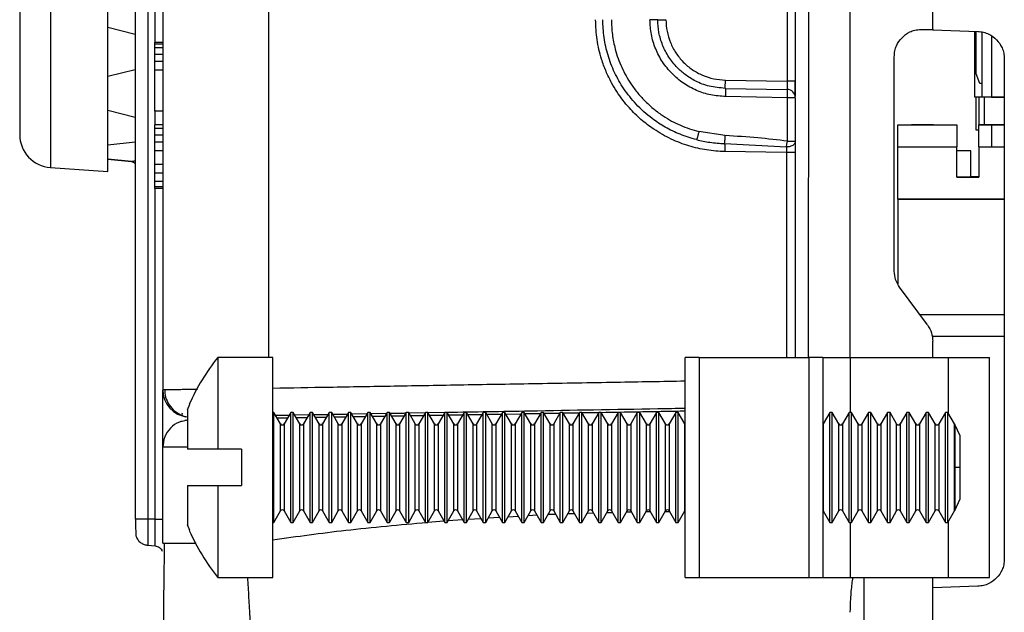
# Model space of a CAD drawing. Extents: x 3 to 428, y 3 to 275.
# Tile 11 of 42: x 22 to 45, y 120 to 133. Entities that reach past the tile are written whole.
import ezdxf

# ---------------------------------------------------------------- set-up
doc = ezdxf.new("R2010")
doc.units = 0
doc.linetypes.add('SLD-SOLID', pattern=[0])
doc.layers.get('0').update_dxf_attribs({"linetype": 'CONTINUOUS'})

msp = doc.modelspace()

# ---------------------------------------------------------------- linework, layer by layer
at = {"color": 7, "linetype": 'SLD-SOLID'}
for p, q in [((43.151, 133.167), (43.151, 190.064)), ((25.026, 162.414), (25.026, 122.02)), ((25.651, 157.362), (25.651, 124.966)), ((40.026, 150.707), (40.026, 131.635)), ((39.841, 150.348), (39.841, 131.98)), ((24.401, 129.927), (24.401, 135.364)), ((24.401, 133.208), (25.026, 133.051)), ((42.862, 133.155), (43.151, 133.145)), ((42.88, 133.158), (43.151, 133.167)), ((43.151, 133.167), (43.151, 133.145)), ((43.151, 133.145), (44.173, 133.11)), ((44.107, 131.615), (44.107, 133.112)), ((44.138, 132.146), (44.138, 133.111)), ((44.263, 133.098), (44.263, 131.615)), ((44.482, 133.008), (44.482, 131.615)), ((25.651, 132.859), (25.464, 132.859)), ((25.464, 132.859), (25.464, 132.82)), ((25.651, 132.82), (25.464, 132.82)), ((25.464, 132.82), (25.464, 132.742)), ((25.651, 132.742), (25.464, 132.742)), ((25.464, 132.742), (25.464, 132.586)), ((25.651, 132.586), (25.464, 132.586)), ((25.464, 132.586), (25.464, 132.43)), ((42.276, 127.663), (42.276, 132.533)), ((44.776, 132.485), (44.776, 121.118)), ((25.026, 132.24), (24.401, 132.083)), ((25.464, 132.43), (25.464, 132.234)), ((25.651, 132.43), (25.464, 132.43)), ((25.651, 132.234), (25.464, 132.234)), ((25.464, 132.234), (25.464, 131.297)), ((44.217, 131.928), (44.138, 132.146)), ((38.437, 131.817), (39.842, 131.792)), ((38.438, 132.004), (39.841, 131.98)), ((39.842, 131.799), (39.842, 131.792)), ((44.263, 131.928), (44.217, 131.928)), ((39.849, 131.605), (38.443, 131.629)), ((39.849, 130.615), (39.849, 131.605)), ((40.026, 131.605), (40.026, 130.615)), ((44.138, 131.615), (44.107, 131.615)), ((44.263, 131.615), (44.138, 131.615)), ((44.2, 131.615), (44.138, 131.615)), ((44.138, 131.615), (44.138, 131.615)), ((44.138, 130.865), (44.138, 131.615)), ((44.138, 131.615), (44.138, 131.615)), ((44.2, 131.615), (44.2, 130.989)), ((44.2, 131.615), (44.2, 131.615)), ((44.482, 131.615), (44.263, 131.615)), ((44.776, 131.615), (44.325, 131.615)), ((44.482, 131.615), (44.776, 131.615)), ((24.401, 131.321), (25.026, 131.164)), ((25.651, 131.297), (25.464, 131.297)), ((25.651, 130.984), (25.464, 130.984)), ((25.464, 130.984), (25.464, 130.906)), ((25.651, 130.906), (25.464, 130.906)), ((25.464, 130.906), (25.464, 130.75)), ((42.357, 130.989), (43.7, 130.989)), ((42.357, 130.987), (42.357, 130.989)), ((42.357, 130.987), (43.7, 130.987)), ((42.357, 130.487), (42.357, 130.987)), ((42.669, 130.989), (43.169, 130.989)), ((42.669, 130.989), (42.669, 130.987)), ((43.169, 130.987), (42.669, 130.987)), ((43.169, 130.989), (43.7, 130.989)), ((43.169, 130.989), (43.169, 130.989)), ((43.169, 130.987), (43.169, 130.989)), ((43.169, 130.987), (43.169, 130.987)), ((43.169, 130.987), (43.7, 130.987)), ((43.7, 130.989), (43.7, 130.989)), ((43.7, 130.989), (43.7, 130.987)), ((43.7, 130.987), (43.7, 130.487)), ((43.7, 130.987), (43.7, 130.987)), ((44.776, 130.989), (44.2, 130.989)), ((44.2, 130.989), (44.2, 130.989)), ((44.2, 130.989), (44.482, 130.989)), ((44.2, 130.987), (44.2, 130.989)), ((44.482, 130.987), (44.2, 130.987)), ((44.2, 130.987), (44.776, 130.987)), ((44.2, 130.987), (44.2, 130.987)), ((44.2, 130.487), (44.2, 130.987)), ((44.482, 130.989), (44.482, 130.989)), ((44.482, 130.989), (44.776, 130.989)), ((44.776, 130.987), (44.482, 130.987)), ((44.482, 130.987), (44.482, 130.987)), ((44.482, 130.987), (44.482, 130.487)), ((25.651, 130.75), (25.464, 130.75)), ((25.464, 130.75), (25.464, 130.594)), ((38.435, 130.743), (37.836, 130.833)), ((44.2, 130.865), (44.138, 130.865)), ((25.026, 130.591), (24.401, 130.525)), ((25.651, 130.594), (25.464, 130.594)), ((25.464, 130.594), (25.464, 130.398)), ((38.419, 130.561), (39.828, 130.485)), ((39.828, 130.485), (39.838, 130.545)), ((39.838, 130.545), (39.849, 130.615)), ((39.849, 130.615), (40.026, 130.615)), ((40.026, 130.599), (40.026, 125.695)), ((42.357, 130.487), (43.7, 130.487)), ((42.357, 129.299), (42.357, 130.487)), ((42.357, 130.487), (43.7, 130.487)), ((42.357, 130.487), (42.357, 130.487)), ((43.7, 129.799), (43.7, 130.487)), ((43.7, 130.487), (43.7, 130.487)), ((44.2, 130.487), (44.776, 130.487)), ((44.2, 130.487), (44.2, 129.799)), ((44.2, 130.487), (44.482, 130.487)), ((44.2, 130.487), (44.2, 130.487)), ((44.482, 130.487), (44.776, 130.487)), ((25.651, 130.398), (25.464, 130.398)), ((25.464, 130.398), (25.464, 130.086)), ((39.827, 130.355), (38.427, 130.38)), ((40.026, 130.355), (40.026, 125.695)), ((44.013, 130.395), (43.7, 130.395)), ((44.013, 130.395), (43.7, 130.395)), ((44.013, 130.395), (43.7, 130.395)), ((44.013, 130.395), (43.7, 130.395)), ((44.013, 130.395), (43.7, 130.395)), ((44.013, 130.395), (43.7, 130.395)), ((44.013, 130.395), (43.7, 130.395)), ((44.013, 130.395), (43.7, 130.395)), ((44.013, 130.394), (43.7, 130.394)), ((44.013, 130.394), (43.7, 130.394)), ((44.013, 130.394), (43.7, 130.394)), ((44.013, 130.394), (43.7, 130.394)), ((44.013, 130.394), (43.7, 130.394)), ((44.013, 130.394), (43.7, 130.394)), ((44.013, 130.394), (43.7, 130.394)), ((44.013, 130.393), (43.7, 130.393)), ((44.013, 130.394), (44.013, 130.395)), ((44.013, 130.395), (44.013, 130.395)), ((44.013, 130.395), (44.013, 130.395)), ((44.013, 130.395), (44.013, 130.395)), ((44.013, 130.395), (44.013, 130.395)), ((44.013, 130.395), (44.013, 130.395)), ((44.013, 130.395), (44.013, 130.395)), ((44.013, 130.395), (44.013, 130.395)), ((44.013, 130.393), (44.013, 130.394)), ((44.013, 130.394), (44.013, 130.394)), ((44.013, 130.394), (44.013, 130.394)), ((44.013, 130.394), (44.013, 130.394)), ((44.013, 130.394), (44.013, 130.394)), ((44.013, 130.394), (44.013, 130.394)), ((44.013, 130.394), (44.013, 130.394)), ((44.013, 129.8), (44.013, 130.393)), ((23.099, 130.018), (24.401, 129.927)), ((24.401, 130.209), (24.94, 130.154)), ((24.94, 130.153), (24.401, 130.209)), ((25.651, 130.086), (25.464, 130.086)), ((25.464, 130.086), (25.464, 129.891)), ((25.651, 129.891), (25.464, 129.891)), ((25.464, 129.891), (25.464, 129.695)), ((43.7, 129.8), (44.2, 129.8)), ((44.2, 129.799), (43.7, 129.799)), ((44.2, 129.802), (44.013, 129.802)), ((44.013, 129.802), (44.2, 129.802)), ((25.651, 129.695), (25.464, 129.695)), ((25.464, 129.695), (25.464, 129.578)), ((25.651, 129.578), (25.464, 129.578)), ((25.464, 129.578), (25.464, 129.539)), ((25.651, 129.539), (25.464, 129.539)), ((42.357, 129.299), (42.357, 129.296)), ((44.776, 129.299), (42.357, 129.299)), ((42.357, 129.296), (44.776, 129.296)), ((42.357, 129.296), (42.357, 127.373)), ((43.03, 126.436), (42.398, 127.293)), ((42.856, 126.671), (44.776, 126.671)), ((44.776, 126.171), (43.135, 126.171)), ((43.151, 125.695), (43.151, 126.065)), ((28.151, 125.695), (26.901, 125.695)), ((26.901, 125.695), (26.901, 123.608)), ((28.151, 120.695), (28.151, 125.695)), ((37.526, 120.695), (37.526, 125.695)), ((37.839, 125.695), (37.526, 125.695)), ((37.839, 125.695), (37.839, 120.695)), ((37.839, 125.695), (40.339, 125.695)), ((40.339, 120.695), (40.339, 125.695)), ((40.651, 125.695), (40.339, 125.695)), ((40.651, 125.695), (40.651, 120.695)), ((40.651, 125.695), (41.276, 125.695)), ((41.276, 125.695), (43.503, 125.695)), ((43.503, 125.695), (44.441, 125.695)), ((44.441, 120.695), (44.441, 125.695)), ((26.214, 124.502), (26.27, 124.633)), ((26.27, 124.633), (26.255, 124.633)), ((26.214, 124.502), (26.214, 123.608)), ((28.179, 124.445), (28.151, 124.445)), ((28.329, 124.185), (28.179, 124.445)), ((28.179, 121.945), (28.179, 124.445)), ((28.562, 124.445), (28.411, 124.185)), ((28.616, 124.445), (28.562, 124.445)), ((28.562, 121.945), (28.562, 124.445)), ((28.767, 124.185), (28.616, 124.445)), ((28.616, 121.945), (28.616, 124.445)), ((28.999, 124.445), (28.849, 124.185)), ((29.054, 124.445), (28.999, 124.445)), ((28.999, 121.945), (28.999, 124.445)), ((29.204, 124.185), (29.054, 124.445)), ((29.054, 121.945), (29.054, 124.445)), ((29.437, 124.445), (29.286, 124.185)), ((29.491, 124.445), (29.437, 124.445)), ((29.437, 121.945), (29.437, 124.445)), ((29.642, 124.185), (29.491, 124.445)), ((29.491, 121.945), (29.491, 124.445)), ((29.874, 124.445), (29.724, 124.185)), ((29.929, 124.445), (29.874, 124.445)), ((29.874, 121.945), (29.874, 124.445)), ((30.079, 124.185), (29.929, 124.445)), ((29.929, 121.945), (29.929, 124.445)), ((30.292, 124.411), (29.952, 124.405)), ((30.312, 124.445), (30.161, 124.185)), ((30.366, 124.445), (30.312, 124.445)), ((30.312, 121.945), (30.312, 124.445)), ((30.517, 124.185), (30.366, 124.445)), ((30.366, 121.945), (30.366, 124.445)), ((30.734, 124.419), (30.385, 124.412)), ((30.749, 124.445), (30.599, 124.185)), ((30.804, 124.445), (30.749, 124.445)), ((30.749, 121.945), (30.749, 124.445)), ((30.954, 124.185), (30.804, 124.445)), ((30.804, 121.945), (30.804, 124.445)), ((31.187, 124.445), (31.036, 124.185)), ((31.241, 124.445), (31.187, 124.445)), ((31.187, 121.945), (31.187, 124.445)), ((31.392, 124.185), (31.241, 124.445)), ((31.241, 121.945), (31.241, 124.445)), ((31.618, 124.434), (31.252, 124.428)), ((31.624, 124.445), (31.474, 124.185)), ((31.679, 124.445), (31.624, 124.445)), ((31.624, 121.945), (31.624, 124.445)), ((31.829, 124.185), (31.679, 124.445)), ((31.679, 121.945), (31.679, 124.445)), ((32.059, 124.442), (31.685, 124.435)), ((32.062, 124.445), (31.911, 124.185)), ((32.116, 124.445), (32.062, 124.445)), ((32.062, 121.945), (32.062, 124.445)), ((32.267, 124.185), (32.116, 124.445)), ((32.116, 121.945), (32.116, 124.445)), ((32.499, 124.445), (32.349, 124.185)), ((32.554, 124.445), (32.499, 124.445)), ((32.499, 121.945), (32.499, 124.445)), ((32.704, 124.185), (32.554, 124.445)), ((32.554, 121.945), (32.554, 124.445)), ((32.937, 124.445), (32.786, 124.185)), ((32.991, 124.445), (32.937, 124.445)), ((32.937, 121.945), (32.937, 124.445)), ((33.142, 124.185), (32.991, 124.445)), ((32.991, 121.945), (32.991, 124.445)), ((33.374, 124.445), (33.224, 124.185)), ((33.429, 124.445), (33.374, 124.445)), ((33.374, 121.945), (33.374, 124.445)), ((33.579, 124.185), (33.429, 124.445)), ((33.429, 121.945), (33.429, 124.445)), ((33.791, 124.409), (33.453, 124.403)), ((33.812, 124.445), (33.661, 124.185)), ((33.866, 124.445), (33.812, 124.445)), ((33.812, 121.945), (33.812, 124.445)), ((34.017, 124.185), (33.866, 124.445)), ((33.866, 121.945), (33.866, 124.445)), ((34.233, 124.417), (33.886, 124.411)), ((34.249, 124.445), (34.099, 124.185)), ((34.304, 124.445), (34.249, 124.445)), ((34.249, 121.945), (34.249, 124.445)), ((34.454, 124.185), (34.304, 124.445)), ((34.304, 121.945), (34.304, 124.445)), ((34.675, 124.425), (34.319, 124.419)), ((34.687, 124.445), (34.536, 124.185)), ((34.741, 124.445), (34.687, 124.445)), ((34.687, 121.945), (34.687, 124.445)), ((34.892, 124.185), (34.741, 124.445)), ((34.741, 121.945), (34.741, 124.445)), ((35.124, 124.445), (34.974, 124.185)), ((35.179, 124.445), (35.124, 124.445)), ((35.124, 121.945), (35.124, 124.445)), ((35.329, 124.185), (35.179, 124.445)), ((35.179, 121.945), (35.179, 124.445)), ((35.559, 124.44), (35.186, 124.434)), ((35.562, 124.445), (35.411, 124.185)), ((35.616, 124.445), (35.562, 124.445)), ((35.562, 121.945), (35.562, 124.445)), ((35.767, 124.185), (35.616, 124.445)), ((35.616, 121.945), (35.616, 124.445)), ((35.999, 124.445), (35.849, 124.185)), ((36.054, 124.445), (35.999, 124.445)), ((35.999, 121.945), (35.999, 124.445)), ((36.204, 124.185), (36.054, 124.445)), ((36.054, 121.945), (36.054, 124.445)), ((36.437, 124.445), (36.286, 124.185)), ((36.491, 124.445), (36.437, 124.445)), ((36.437, 121.945), (36.437, 124.445)), ((36.642, 124.185), (36.491, 124.445)), ((36.491, 121.945), (36.491, 124.445)), ((36.874, 124.445), (36.724, 124.185)), ((36.929, 124.445), (36.874, 124.445)), ((36.874, 121.945), (36.874, 124.445)), ((37.079, 124.185), (36.929, 124.445)), ((36.929, 121.945), (36.929, 124.445)), ((37.312, 124.445), (37.161, 124.185)), ((37.366, 124.445), (37.312, 124.445)), ((37.312, 121.945), (37.312, 124.445)), ((37.517, 124.185), (37.366, 124.445)), ((37.366, 121.945), (37.366, 124.445)), ((40.812, 124.445), (40.661, 124.185)), ((40.866, 124.445), (40.812, 124.445)), ((40.812, 121.945), (40.812, 124.445)), ((41.017, 124.185), (40.866, 124.445)), ((40.866, 121.945), (40.866, 124.445)), ((41.249, 124.445), (41.099, 124.185)), ((41.304, 124.445), (41.249, 124.445)), ((41.249, 121.945), (41.249, 124.445)), ((41.454, 124.185), (41.304, 124.445)), ((41.304, 121.945), (41.304, 124.445)), ((41.687, 124.445), (41.536, 124.185)), ((41.741, 124.445), (41.687, 124.445)), ((41.687, 121.945), (41.687, 124.445)), ((41.892, 124.185), (41.741, 124.445)), ((41.741, 121.945), (41.741, 124.445)), ((42.124, 124.445), (41.974, 124.185)), ((42.179, 124.445), (42.124, 124.445)), ((42.124, 121.945), (42.124, 124.445)), ((42.329, 124.185), (42.179, 124.445)), ((42.179, 121.945), (42.179, 124.445)), ((42.562, 124.445), (42.411, 124.185)), ((42.616, 124.445), (42.562, 124.445)), ((42.562, 121.945), (42.562, 124.445)), ((42.767, 124.185), (42.616, 124.445)), ((42.616, 121.945), (42.616, 124.445)), ((42.999, 124.445), (42.849, 124.185)), ((43.054, 124.445), (42.999, 124.445)), ((42.999, 121.945), (42.999, 124.445)), ((43.204, 124.185), (43.054, 124.445)), ((43.054, 121.945), (43.054, 124.445)), ((43.437, 124.445), (43.286, 124.185)), ((43.491, 124.445), (43.437, 124.445)), ((43.437, 121.945), (43.437, 124.445)), ((43.642, 124.185), (43.491, 124.445)), ((43.491, 121.945), (43.491, 124.445)), ((28.524, 124.38), (28.209, 124.374)), ((28.487, 124.317), (28.255, 124.313)), ((28.966, 124.388), (28.653, 124.382)), ((28.929, 124.325), (28.689, 124.32)), ((29.408, 124.395), (29.086, 124.39)), ((29.371, 124.332), (29.122, 124.328)), ((29.85, 124.403), (29.519, 124.397)), ((29.813, 124.34), (29.555, 124.335)), ((30.697, 124.355), (30.421, 124.351)), ((31.139, 124.363), (30.854, 124.358)), ((31.581, 124.371), (31.287, 124.366)), ((32.023, 124.379), (31.72, 124.373)), ((32.465, 124.386), (32.154, 124.381)), ((32.907, 124.394), (32.587, 124.388)), ((33.349, 124.402), (33.02, 124.396)), ((43.776, 123.912), (43.653, 124.172)), ((43.653, 124.172), (43.653, 123.195)), ((43.776, 123.195), (43.776, 123.912)), ((25.651, 121.471), (25.651, 123.653)), ((27.439, 123.608), (26.901, 123.608)), ((27.439, 123.608), (27.439, 122.783)), ((43.653, 123.195), (43.653, 122.219)), ((43.776, 123.195), (43.653, 123.195)), ((43.776, 122.479), (43.776, 123.195)), ((26.214, 122.783), (26.214, 121.888)), ((26.901, 122.783), (26.901, 120.695)), ((26.901, 122.783), (27.439, 122.783)), ((43.653, 122.219), (43.776, 122.479)), ((28.179, 121.945), (28.329, 122.206)), ((28.411, 122.206), (28.562, 121.945)), ((28.616, 121.945), (28.767, 122.206)), ((28.849, 122.206), (28.999, 121.945)), ((29.054, 121.945), (29.204, 122.206)), ((29.286, 122.206), (29.437, 121.945)), ((29.491, 121.945), (29.642, 122.206)), ((29.724, 122.206), (29.874, 121.945)), ((29.929, 121.945), (30.079, 122.206)), ((30.161, 122.206), (30.312, 121.945)), ((30.366, 121.945), (30.517, 122.206)), ((30.599, 122.206), (30.749, 121.945)), ((30.804, 121.945), (30.954, 122.206)), ((31.036, 122.206), (31.187, 121.945)), ((31.241, 121.945), (31.392, 122.206)), ((31.474, 122.206), (31.624, 121.945)), ((31.679, 121.945), (31.829, 122.206)), ((31.911, 122.206), (32.062, 121.945)), ((32.116, 121.945), (32.267, 122.206)), ((32.349, 122.206), (32.499, 121.945)), ((32.554, 121.945), (32.704, 122.206)), ((32.786, 122.206), (32.937, 121.945)), ((32.991, 121.945), (33.142, 122.206)), ((33.224, 122.206), (33.374, 121.945)), ((33.429, 121.945), (33.579, 122.206)), ((33.661, 122.206), (33.812, 121.945)), ((33.866, 121.945), (34.017, 122.206)), ((34.099, 122.206), (34.249, 121.945)), ((34.304, 121.945), (34.454, 122.206)), ((34.536, 122.206), (34.687, 121.945)), ((34.741, 121.945), (34.892, 122.206)), ((34.974, 122.206), (35.124, 121.945)), ((35.179, 121.945), (35.329, 122.206)), ((35.411, 122.206), (35.562, 121.945)), ((35.616, 121.945), (35.767, 122.206)), ((35.849, 122.206), (35.999, 121.945)), ((36.054, 121.945), (36.204, 122.206)), ((36.286, 122.206), (36.437, 121.945)), ((36.491, 121.945), (36.642, 122.206)), ((36.724, 122.206), (36.874, 121.945)), ((36.929, 121.945), (37.079, 122.206)), ((37.161, 122.206), (37.312, 121.945)), ((37.366, 121.945), (37.517, 122.206)), ((40.661, 122.206), (40.812, 121.945)), ((40.866, 121.945), (41.017, 122.206)), ((41.099, 122.206), (41.249, 121.945)), ((41.304, 121.945), (41.454, 122.206)), ((41.536, 122.206), (41.687, 121.945)), ((41.741, 121.945), (41.892, 122.206)), ((41.974, 122.206), (42.124, 121.945)), ((42.179, 121.945), (42.329, 122.206)), ((42.411, 122.206), (42.562, 121.945)), ((42.616, 121.945), (42.767, 122.206)), ((42.849, 122.206), (42.999, 121.945)), ((43.054, 121.945), (43.204, 122.206)), ((43.286, 122.206), (43.437, 121.945)), ((43.491, 121.945), (43.642, 122.206)), ((25.037, 122.02), (25.026, 122.02)), ((25.48, 122.02), (25.312, 122.02)), ((28.151, 121.945), (28.179, 121.945)), ((28.562, 121.945), (28.616, 121.945)), ((28.999, 121.945), (29.054, 121.945)), ((29.437, 121.945), (29.491, 121.945)), ((29.874, 121.945), (29.929, 121.945)), ((30.312, 121.945), (30.366, 121.945)), ((30.749, 121.945), (30.804, 121.945)), ((31.187, 121.945), (31.241, 121.945)), ((31.624, 121.945), (31.679, 121.945)), ((32.062, 121.945), (32.116, 121.945)), ((32.499, 121.945), (32.554, 121.945)), ((32.937, 121.945), (32.991, 121.945)), ((33.374, 121.945), (33.429, 121.945)), ((33.812, 121.945), (33.866, 121.945)), ((34.249, 121.945), (34.304, 121.945)), ((34.687, 121.945), (34.741, 121.945)), ((35.124, 121.945), (35.179, 121.945)), ((35.562, 121.945), (35.616, 121.945)), ((35.999, 121.945), (36.054, 121.945)), ((36.437, 121.945), (36.491, 121.945)), ((36.874, 121.945), (36.929, 121.945)), ((37.312, 121.945), (37.366, 121.945)), ((40.812, 121.945), (40.866, 121.945)), ((41.249, 121.945), (41.304, 121.945)), ((41.687, 121.945), (41.741, 121.945)), ((42.124, 121.945), (42.179, 121.945)), ((42.562, 121.945), (42.616, 121.945)), ((42.999, 121.945), (43.054, 121.945)), ((43.437, 121.945), (43.491, 121.945)), ((26.27, 121.758), (26.214, 121.888)), ((26.255, 121.758), (26.27, 121.758)), ((25.312, 121.425), (25.481, 121.41)), ((25.64, 121.289), (25.64, 121.293)), ((25.64, 121.288), (25.64, 121.292)), ((26.901, 120.695), (28.151, 120.695)), ((37.526, 120.695), (37.839, 120.695)), ((37.839, 120.695), (40.339, 120.695)), ((40.339, 120.695), (40.651, 120.695)), ((40.651, 120.695), (41.276, 120.695)), ((41.276, 120.695), (43.503, 120.695)), ((43.151, 115.852), (43.151, 120.695)), ((43.503, 120.695), (44.441, 120.695)), ((44.173, 120.494), (43.151, 120.458))]:
    msp.add_line(p, q, dxfattribs=at)
at = {"color": 8, "linetype": 'SLD-SOLID'}
for p, q in [((25.312, 161.819), (25.312, 122.02)), ((41.276, 125.695), (41.276, 158.039)), ((40.327, 157.568), (40.322, 125.695)), ((28.053, 157.329), (28.053, 125.695)), ((25.48, 132.859), (25.48, 148.664)), ((23.099, 135.273), (23.099, 132.645)), ((23.099, 132.645), (23.099, 130.018)), ((44.325, 130.989), (44.325, 131.615)), ((25.48, 130.984), (25.48, 131.297)), ((39.827, 130.355), (39.827, 125.695)), ((25.48, 122.02), (25.48, 129.539)), ((41.276, 125.695), (41.276, 124.445)), ((43.503, 125.695), (43.503, 124.424)), ((28.144, 124.44), (28.151, 124.424)), ((28.329, 123.195), (28.329, 124.185)), ((28.411, 124.185), (28.411, 122.206)), ((28.767, 123.195), (28.767, 124.185)), ((28.849, 124.185), (28.849, 122.206)), ((29.204, 123.195), (29.204, 124.185)), ((29.286, 124.185), (29.286, 122.206)), ((29.642, 123.195), (29.642, 124.185)), ((29.724, 124.185), (29.724, 122.206)), ((30.079, 123.195), (30.079, 124.185)), ((30.161, 124.185), (30.161, 122.206)), ((30.517, 123.195), (30.517, 124.185)), ((30.599, 124.185), (30.599, 122.206)), ((30.954, 123.195), (30.954, 124.185)), ((31.036, 124.185), (31.036, 122.206)), ((31.392, 123.195), (31.392, 124.185)), ((31.474, 124.185), (31.474, 122.206)), ((31.829, 123.195), (31.829, 124.185)), ((31.911, 124.185), (31.911, 122.206)), ((32.267, 123.195), (32.267, 124.185)), ((32.349, 124.185), (32.349, 122.206)), ((32.704, 123.195), (32.704, 124.185)), ((32.786, 124.185), (32.786, 122.206)), ((33.142, 123.195), (33.142, 124.185)), ((33.224, 124.185), (33.224, 122.206)), ((33.579, 123.195), (33.579, 124.185)), ((33.661, 124.185), (33.661, 122.206)), ((34.017, 123.195), (34.017, 124.185)), ((34.099, 124.185), (34.099, 122.206)), ((34.454, 123.195), (34.454, 124.185)), ((34.536, 124.185), (34.536, 122.206)), ((34.892, 123.195), (34.892, 124.185)), ((34.974, 124.185), (34.974, 122.206)), ((35.329, 123.195), (35.329, 124.185)), ((35.411, 124.185), (35.411, 122.206)), ((35.767, 123.195), (35.767, 124.185)), ((35.849, 124.185), (35.849, 122.206)), ((36.204, 123.195), (36.204, 124.185)), ((36.286, 124.185), (36.286, 122.206)), ((36.642, 123.195), (36.642, 124.185)), ((36.724, 124.185), (36.724, 122.206)), ((37.079, 123.195), (37.079, 124.185)), ((37.161, 124.185), (37.161, 122.206)), ((37.517, 123.195), (37.517, 124.185)), ((40.661, 124.185), (40.661, 122.206)), ((41.017, 123.195), (41.017, 124.185)), ((41.099, 124.185), (41.099, 122.206)), ((41.454, 123.195), (41.454, 124.185)), ((41.536, 124.185), (41.536, 122.206)), ((41.892, 123.195), (41.892, 124.185)), ((41.974, 124.185), (41.974, 122.206)), ((42.329, 123.195), (42.329, 124.185)), ((42.411, 124.185), (42.411, 122.206)), ((42.767, 123.195), (42.767, 124.185)), ((42.849, 124.185), (42.849, 122.206)), ((43.204, 123.195), (43.204, 124.185)), ((43.286, 124.185), (43.286, 122.206)), ((43.642, 123.195), (43.642, 124.185)), ((28.329, 122.206), (28.329, 123.195)), ((28.767, 122.206), (28.767, 123.195)), ((29.204, 122.206), (29.204, 123.195)), ((29.642, 122.206), (29.642, 123.195)), ((30.079, 122.206), (30.079, 123.195)), ((30.517, 122.206), (30.517, 123.195)), ((30.954, 122.206), (30.954, 123.195)), ((31.392, 122.206), (31.392, 123.195)), ((31.829, 122.206), (31.829, 123.195)), ((32.267, 122.206), (32.267, 123.195)), ((32.704, 122.206), (32.704, 123.195)), ((33.142, 122.206), (33.142, 123.195)), ((33.579, 122.206), (33.579, 123.195)), ((34.017, 122.206), (34.017, 123.195)), ((34.454, 122.206), (34.454, 123.195)), ((34.892, 122.206), (34.892, 123.195)), ((35.329, 122.206), (35.329, 123.195)), ((35.767, 122.206), (35.767, 123.195)), ((36.204, 122.206), (36.204, 123.195)), ((36.642, 122.206), (36.642, 123.195)), ((37.079, 122.206), (37.079, 123.195)), ((37.517, 122.206), (37.517, 123.195)), ((41.017, 122.206), (41.017, 123.195)), ((41.454, 122.206), (41.454, 123.195)), ((41.892, 122.206), (41.892, 123.195)), ((42.329, 122.206), (42.329, 123.195)), ((42.767, 122.206), (42.767, 123.195)), ((43.204, 122.206), (43.204, 123.195)), ((43.642, 122.206), (43.642, 123.195)), ((35.746, 122.17), (35.868, 122.173)), ((36.191, 122.183), (36.298, 122.186)), ((37.073, 122.195), (37.168, 122.195)), ((37.509, 122.193), (37.527, 122.193)), ((25.312, 122.02), (25.312, 121.425)), ((31.68, 121.947), (32.041, 121.982)), ((32.142, 121.99), (32.462, 122.01)), ((32.596, 122.018), (32.884, 122.036)), ((33.05, 122.047), (33.306, 122.063)), ((33.504, 122.075), (33.729, 122.089)), ((33.958, 122.104), (34.151, 122.116)), ((34.411, 122.131), (34.577, 122.136)), ((34.856, 122.144), (35.007, 122.148)), ((35.301, 122.157), (35.437, 122.161)), ((41.276, 121.945), (41.276, 120.695)), ((43.503, 121.966), (43.503, 120.695)), ((41.581, 120.695), (41.581, 115.852))]:
    msp.add_line(p, q, dxfattribs=at)
at = {"color": 7, "linetype": 'SLD-SOLID', "flags": 128}
for points in [[(40.026, 131.605), (40.023, 131.605), (40.013, 131.605), (39.997, 131.605), (39.975, 131.605), (39.948, 131.605), (39.917, 131.605), (39.884, 131.605), (39.849, 131.605)], [(37.526, 124.173), (37.524, 124.175), (37.517, 124.185)], [(40.661, 124.185), (40.654, 124.175), (40.651, 124.173)], [(37.517, 122.206), (37.524, 122.216), (37.526, 122.218)], [(40.651, 122.218), (40.654, 122.216), (40.661, 122.206)]]:
    msp.add_lwpolyline(points, dxfattribs=at)
at = {"color": 7, "linetype": 'SLD-SOLID'}
for centre, radius, start, end in [((39.687, 131.748), 0.161, 356.3312, 16.0771), ((39.839, 131.605), 0.188, 0, 89), ((37.165, 131.66), 2.684, 358.8297, 1.6586), ((23.151, 130.766), 0.75, 180, 266), ((30.816, 122.585), 5, 141.5336, 155.8212), ((26.276, 124.966), 0.625, 180, 264.2608), ((28.37, 124.209), 0.0474, 210, 330), ((28.808, 124.209), 0.0474, 210, 330), ((29.245, 124.209), 0.0474, 210, 330), ((29.683, 124.209), 0.0474, 210, 330), ((30.12, 124.209), 0.0474, 210, 330), ((30.558, 124.209), 0.0474, 210, 330), ((30.995, 124.209), 0.0474, 210, 330), ((31.433, 124.209), 0.0474, 210, 330), ((31.87, 124.209), 0.0474, 210, 330), ((32.308, 124.209), 0.0474, 210, 330), ((32.745, 124.209), 0.0474, 210, 330), ((33.183, 124.209), 0.0474, 210, 330), ((33.62, 124.209), 0.0474, 210, 330), ((34.058, 124.209), 0.0474, 210, 330), ((34.495, 124.209), 0.0474, 210, 330), ((34.933, 124.209), 0.0474, 210, 330), ((35.37, 124.209), 0.0474, 210, 330), ((35.808, 124.209), 0.0474, 210, 330), ((36.245, 124.209), 0.0474, 210, 330), ((36.683, 124.209), 0.0474, 210, 330), ((37.12, 124.209), 0.0474, 210, 330), ((41.058, 124.209), 0.0474, 210, 330), ((41.495, 124.209), 0.0474, 210, 330), ((41.933, 124.209), 0.0474, 210, 330), ((42.37, 124.209), 0.0474, 210, 330), ((42.808, 124.209), 0.0474, 210, 330), ((43.245, 124.209), 0.0474, 210, 330), ((43.683, 124.209), 0.0474, 210, 230.8674), ((28.37, 122.182), 0.0474, 30, 150), ((28.808, 122.182), 0.0474, 30, 150), ((29.245, 122.182), 0.0474, 30, 150), ((29.683, 122.182), 0.0474, 30, 150), ((30.12, 122.182), 0.0474, 30, 150), ((30.558, 122.182), 0.0474, 30, 150), ((30.995, 122.182), 0.0474, 30, 150), ((31.433, 122.182), 0.0474, 30, 150), ((31.87, 122.182), 0.0474, 30, 150), ((32.308, 122.182), 0.0474, 30, 150), ((32.745, 122.182), 0.0474, 30, 150), ((33.183, 122.182), 0.0474, 30, 150), ((33.62, 122.182), 0.0474, 30, 150), ((34.058, 122.182), 0.0474, 30, 150), ((34.495, 122.182), 0.0474, 30, 150), ((34.933, 122.182), 0.0474, 30, 150), ((35.37, 122.182), 0.0474, 30, 150), ((35.808, 122.182), 0.0474, 30, 150), ((36.245, 122.182), 0.0474, 30, 150), ((36.683, 122.182), 0.0474, 30, 150), ((37.12, 122.182), 0.0474, 30, 150), ((41.058, 122.182), 0.0474, 30, 150), ((41.495, 122.182), 0.0474, 30, 150), ((41.933, 122.182), 0.0474, 30, 150), ((42.37, 122.182), 0.0474, 30, 150), ((42.808, 122.182), 0.0474, 30, 150), ((43.245, 122.182), 0.0474, 30, 150), ((43.683, 122.182), 0.0474, 129.1326, 150), ((30.816, 123.806), 5, 204.1786, 218.4664)]:
    msp.add_arc(centre, radius, start, end, dxfattribs=at)
for points, knots in [([(22.401, 134.525), (22.401, 134.519), (22.401, 134.506), (22.401, 134.418), (22.401, 134.316), (22.401, 134.187), (22.401, 133.983), (22.401, 133.685), (22.401, 133.385), (22.401, 133.114), (22.401, 132.882), (22.401, 132.724), (22.401, 132.645)], [0, 0, 0, 0, 0.120016, 0.23992, 0.305366, 0.370096, 0.499988, 0.629994, 0.759885, 0.84011, 0.919722, 1, 1, 1, 1]), ([(38.427, 130.38), (38.358, 130.382), (38.219, 130.387), (38.012, 130.413), (37.808, 130.453), (37.607, 130.507), (37.405, 130.576), (37.204, 130.662), (37.005, 130.766), (36.772, 130.909), (36.515, 131.106), (36.283, 131.335), (36.104, 131.55), (35.969, 131.741), (35.865, 131.916), (35.785, 132.073), (35.724, 132.206), (35.67, 132.343), (35.591, 132.579), (35.507, 132.923), (35.494, 133.227), (35.488, 133.379)], [0, 0, 0, 0, 0.045, 0.089683, 0.134266, 0.178969, 0.224009, 0.272257, 0.32037, 0.368619, 0.448629, 0.528655, 0.578826, 0.628799, 0.678878, 0.710436, 0.74189, 0.773317, 0.804792, 0.902375, 1, 1, 1, 1]), ([(37.781, 130.651), (37.655, 130.688), (37.409, 130.76), (37.073, 130.926), (36.732, 131.149), (36.41, 131.439), (36.126, 131.796), (35.912, 132.172), (35.762, 132.565), (35.669, 132.97), (35.657, 133.243), (35.651, 133.379)], [0, 0, 0, 0, 0.105649, 0.20593, 0.300841, 0.433046, 0.553193, 0.667355, 0.779874, 0.890754, 1, 1, 1, 1]), ([(35.849, 133.379), (35.85, 133.323), (35.852, 133.21), (35.869, 133.041), (35.896, 132.874), (35.938, 132.693), (35.997, 132.498), (36.079, 132.295), (36.178, 132.099), (36.3, 131.901), (36.448, 131.703), (36.623, 131.512), (36.815, 131.339), (37.074, 131.15), (37.41, 130.962), (37.694, 130.876), (37.836, 130.833)], [0, 0, 0, 0, 0.048768, 0.09732, 0.145859, 0.194588, 0.257931, 0.320794, 0.383625, 0.446874, 0.521505, 0.595789, 0.670291, 0.744404, 0.872126, 1, 1, 1, 1]), ([(38.443, 131.629), (38.33, 131.638), (38.104, 131.654), (37.779, 131.762), (37.479, 131.925), (37.218, 132.146), (37.002, 132.411), (36.845, 132.713), (36.742, 133.04), (36.73, 133.266), (36.724, 133.379)], [0, 0, 0, 0, 0.124948, 0.250069, 0.375136, 0.500509, 0.625638, 0.750652, 0.87536, 1, 1, 1, 1]), ([(36.901, 133.379), (36.899, 133.379), (36.894, 133.379), (36.853, 133.379), (36.795, 133.379), (36.747, 133.379), (36.724, 133.379)], [0, 0, 0, 0, 0.249991, 0.500002, 0.749995, 1, 1, 1, 1]), ([(38.437, 131.817), (38.313, 131.828), (38.08, 131.847), (37.815, 131.951), (37.638, 132.05), (37.527, 132.126), (37.432, 132.204), (37.299, 132.33), (37.145, 132.522), (37.004, 132.797), (36.917, 133.085), (36.907, 133.282), (36.901, 133.379)], [0, 0, 0, 0, 0.153607, 0.288233, 0.348485, 0.403967, 0.454679, 0.500621, 0.630469, 0.756975, 0.880147, 1, 1, 1, 1]), ([(36.901, 133.379), (36.904, 133.379), (36.91, 133.379), (36.953, 133.379), (37.014, 133.379), (37.063, 133.379), (37.087, 133.379)], [0, 0, 0, 0, 0.250005, 0.499995, 0.750003, 1, 1, 1, 1]), ([(37.087, 133.379), (37.092, 133.29), (37.102, 133.113), (37.182, 132.856), (37.306, 132.618), (37.476, 132.41), (37.681, 132.236), (37.917, 132.109), (38.172, 132.024), (38.35, 132.011), (38.438, 132.004)], [0, 0, 0, 0, 0.124748, 0.249629, 0.374626, 0.499967, 0.625153, 0.750318, 0.875143, 1, 1, 1, 1]), ([(42.276, 132.533), (42.279, 132.578), (42.283, 132.665), (42.332, 132.819), (42.444, 132.975), (42.596, 133.093), (42.748, 133.147), (42.835, 133.154), (42.88, 133.158)], [0, 0, 0, 0, 0.140175, 0.270764, 0.499977, 0.729206, 0.859621, 1, 1, 1, 1]), ([(44.173, 133.11), (44.218, 133.106), (44.305, 133.099), (44.457, 133.045), (44.609, 132.926), (44.721, 132.771), (44.77, 132.617), (44.774, 132.53), (44.776, 132.485)], [0, 0, 0, 0, 0.140185, 0.270787, 0.500017, 0.72923, 0.859631, 1, 1, 1, 1]), ([(22.401, 132.645), (22.401, 132.527), (22.401, 132.291), (22.401, 132.001), (22.401, 131.777), (22.401, 131.556), (22.401, 131.307), (22.401, 131.063), (22.401, 130.908), (22.401, 130.82), (22.401, 130.774), (22.401, 130.769), (22.401, 130.766)], [0, 0, 0, 0, 0.120045, 0.239918, 0.305365, 0.370094, 0.499985, 0.62999, 0.759882, 0.840185, 0.919796, 1, 1, 1, 1]), ([(38.437, 131.817), (38.437, 131.82), (38.436, 131.825), (38.436, 131.869), (38.437, 131.931), (38.438, 131.98), (38.438, 132.004)], [0, 0, 0, 0, 0.250002, 0.500004, 0.749995, 1, 1, 1, 1]), ([(38.437, 131.817), (38.438, 131.814), (38.44, 131.808), (38.443, 131.765), (38.444, 131.703), (38.444, 131.654), (38.443, 131.629)], [0, 0, 0, 0, 0.250007, 0.499995, 0.750002, 1, 1, 1, 1]), ([(40.023, 131.664), (40.024, 131.679), (40.024, 131.71), (40.024, 131.788), (40.024, 131.881), (40.024, 131.949), (40.023, 131.983)], [0, 0, 0, 0, 0.249933, 0.500056, 0.750153, 1, 1, 1, 1]), ([(40.026, 131.609), (40.026, 131.626), (40.026, 131.658), (40.018, 131.701), (40.014, 131.721)], [0, 0, 0, 0, 0.515827, 1, 1, 1, 1]), ([(44.325, 131.615), (44.309, 131.615), (44.276, 131.615), (44.235, 131.615), (44.206, 131.615), (44.202, 131.615), (44.2, 131.615)], [0, 0, 0, 0, 0.249998, 0.5, 0.749999, 1, 1, 1, 1]), ([(37.836, 130.833), (37.83, 130.81), (37.821, 130.774), (37.809, 130.732), (37.801, 130.702), (37.793, 130.679), (37.785, 130.656), (37.782, 130.653), (37.781, 130.651)], [0, 0, 0, 0, 0.239281, 0.368247, 0.500005, 0.631752, 0.760726, 1, 1, 1, 1]), ([(38.419, 130.561), (38.42, 130.568), (38.423, 130.583), (38.428, 130.628), (38.432, 130.683), (38.434, 130.724), (38.435, 130.743)], [0, 0, 0, 0, 0.251407, 0.511398, 0.765217, 1, 1, 1, 1]), ([(39.849, 130.615), (39.625, 130.642), (39.155, 130.7), (38.683, 130.728), (38.435, 130.743)], [0, 0, 0, 0, 0.476091, 1, 1, 1, 1]), ([(37.781, 130.651), (37.882, 130.628), (38.092, 130.581), (38.307, 130.568), (38.419, 130.561)], [0, 0, 0, 0, 0.481191, 1, 1, 1, 1]), ([(38.419, 130.561), (38.42, 130.555), (38.423, 130.541), (38.426, 130.497), (38.428, 130.441), (38.427, 130.4), (38.427, 130.38)], [0, 0, 0, 0, 0.243041, 0.500003, 0.756951, 1, 1, 1, 1]), ([(39.828, 130.485), (39.828, 130.476), (39.827, 130.458), (39.827, 130.426), (39.827, 130.391), (39.827, 130.367), (39.827, 130.355)], [0, 0, 0, 0, 0.250159, 0.500145, 0.750029, 1, 1, 1, 1]), ([(40.026, 130.615), (40.025, 130.605), (40.024, 130.587), (40.011, 130.561), (39.993, 130.539), (39.965, 130.517), (39.932, 130.5), (39.884, 130.487), (39.849, 130.486), (39.828, 130.485)], [0, 0, 0, 0, 0.145712, 0.253715, 0.389624, 0.500408, 0.661059, 0.791486, 1, 1, 1, 1]), ([(40.026, 130.615), (40.026, 130.577), (40.026, 130.5), (40.026, 130.404), (40.026, 130.355)], [0, 0, 0, 0, 0.499025, 1, 1, 1, 1]), ([(40.026, 130.355), (40.026, 130.355), (40.024, 130.355), (40.012, 130.355), (39.993, 130.355), (39.968, 130.355), (39.938, 130.355), (39.903, 130.355), (39.865, 130.355), (39.84, 130.355), (39.827, 130.355)], [0, 0, 0, 0, 0.125, 0.249998, 0.375006, 0.499997, 0.624997, 0.749998, 0.875001, 1, 1, 1, 1]), ([(24.94, 130.154), (24.956, 130.15), (24.989, 130.144), (25.014, 130.12), (25.026, 130.108)], [0, 0, 0, 0, 0.499231, 1, 1, 1, 1]), ([(42.398, 127.293), (42.363, 127.349), (42.292, 127.463), (42.282, 127.597), (42.276, 127.663)], [0, 0, 0, 0, 0.500018, 1, 1, 1, 1]), ([(43.03, 126.436), (43.065, 126.378), (43.135, 126.264), (43.146, 126.13), (43.151, 126.065)], [0, 0, 0, 0, 0.508694, 1, 1, 1, 1]), ([(25.651, 124.966), (25.652, 124.966), (25.652, 124.966), (25.694, 124.966), (25.694, 124.966)], [0, 0, 0, 0, 0.996865, 1, 1, 1, 1]), ([(25.651, 123.653), (25.651, 123.656), (25.651, 123.662), (25.651, 123.708), (25.651, 123.796), (25.651, 123.951), (25.651, 124.196), (25.651, 124.446), (25.651, 124.668), (25.651, 124.817), (25.651, 124.914), (25.651, 124.95)], [0, 0, 0, 0, 0.100729, 0.200624, 0.301288, 0.46427, 0.627395, 0.790378, 0.871598, 0.953717, 1, 1, 1, 1]), ([(25.694, 124.972), (25.698, 124.913), (25.707, 124.789), (25.79, 124.616), (25.92, 124.467), (26.037, 124.41), (26.095, 124.381)], [0, 0, 0, 0, 0.232879, 0.484446, 0.744339, 1, 1, 1, 1]), ([(26.097, 124.43), (26.089, 124.412), (26.074, 124.374), (26.14, 124.358), (26.175, 124.349)], [0, 0, 0, 0, 0.469004, 1, 1, 1, 1]), ([(31.176, 124.426), (31.147, 124.426), (31.027, 124.424), (30.908, 124.422), (30.818, 124.42)], [0, 0, 0, 0, 0.242006, 1, 1, 1, 1]), ([(37.526, 124.537), (37.319, 124.533), (36.135, 124.513), (34.329, 124.481), (32.74, 124.454), (32.118, 124.443)], [0, 0, 0, 0, 0.114128, 0.652707, 1, 1, 1, 1]), ([(35.117, 124.433), (35.035, 124.431), (34.914, 124.429), (34.793, 124.427), (34.752, 124.426)], [0, 0, 0, 0, 0.667128, 1, 1, 1, 1]), ([(37.526, 124.475), (37.448, 124.473), (36.81, 124.462), (36.175, 124.451), (35.619, 124.441)], [0, 0, 0, 0, 0.123023, 1, 1, 1, 1]), ([(26.157, 124.255), (26.114, 124.248), (25.99, 124.229), (25.821, 124.1), (25.679, 123.896), (25.661, 123.734), (25.651, 123.653)], [0, 0, 0, 0, 0.152421, 0.434946, 0.717475, 1, 1, 1, 1]), ([(26.214, 124.267), (26.202, 124.267), (26.161, 124.266), (26.157, 124.266), (26.155, 124.266)], [0, 0, 0, 0, 0.285736, 1, 1, 1, 1]), ([(30.255, 124.348), (30.193, 124.347), (30.104, 124.345), (30.015, 124.343), (29.988, 124.343)], [0, 0, 0, 0, 0.691964, 1, 1, 1, 1]), ([(26.901, 123.608), (26.794, 123.608), (26.578, 123.608), (26.359, 123.608), (26.25, 123.608), (26.214, 123.608)], [0, 0, 0, 0, 0.39646, 0.797876, 1, 1, 1, 1]), ([(26.214, 122.783), (26.285, 122.783), (26.414, 122.783), (26.649, 122.783), (26.817, 122.783), (26.901, 122.783)], [0, 0, 0, 0, 0.384735, 0.691233, 1, 1, 1, 1]), ([(25.031, 122.02), (25.032, 121.975), (25.034, 121.881), (25.037, 121.754), (25.042, 121.657), (25.045, 121.637), (25.047, 121.626)], [0, 0, 0, 0, 0.235833, 0.481116, 0.735851, 1, 1, 1, 1]), ([(25.046, 121.626), (25.059, 121.599), (25.086, 121.544), (25.152, 121.481), (25.23, 121.438), (25.287, 121.429), (25.314, 121.425)], [0, 0, 0, 0, 0.255132, 0.513693, 0.764988, 1, 1, 1, 1]), ([(25.479, 121.41), (25.495, 121.408), (25.53, 121.402), (25.577, 121.376), (25.617, 121.338), (25.632, 121.305), (25.64, 121.288)], [0, 0, 0, 0, 0.235065, 0.486473, 0.745055, 1, 1, 1, 1]), ([(25.651, 121.471), (25.652, 121.471), (25.653, 121.471), (25.688, 121.471), (25.691, 121.471)], [0, 0, 0, 0, 0.920772, 1, 1, 1, 1]), ([(25.688, 121.471), (25.686, 121.319), (25.681, 121.017), (25.675, 120.591), (25.671, 120.209), (25.668, 119.854), (25.665, 119.535), (25.664, 119.26), (25.664, 119.066), (25.666, 118.91), (25.667, 118.765), (25.666, 118.586), (25.664, 118.372), (25.662, 118.135), (25.659, 117.892), (25.656, 117.658), (25.654, 117.545), (25.653, 117.485)], [0, 0, 0, 0, 0.08645, 0.171673, 0.247505, 0.314209, 0.38934, 0.449108, 0.49384, 0.518226, 0.549109, 0.592915, 0.649583, 0.718936, 0.800708, 0.894541, 1, 1, 1, 1]), ([(44.776, 121.118), (44.774, 121.073), (44.77, 120.986), (44.721, 120.832), (44.609, 120.677), (44.457, 120.559), (44.305, 120.505), (44.218, 120.497), (44.173, 120.494)], [0, 0, 0, 0, 0.140175, 0.270764, 0.499977, 0.729206, 0.85962, 1, 1, 1, 1]), ([(41.276, 119.9), (41.279, 120.003), (41.284, 120.218), (41.309, 120.483), (41.33, 120.645), (41.337, 120.695)], [0, 0, 0, 0, 0.391759, 0.812031, 1, 1, 1, 1])]:
    msp.add_open_spline(points, degree=3, knots=knots, dxfattribs=at)
at = {"color": 8, "linetype": 'SLD-SOLID'}
for points, knots in [([(39.841, 131.98), (39.841, 131.967), (39.841, 131.94), (39.842, 131.903), (39.842, 131.87), (39.842, 131.833), (39.843, 131.816), (39.843, 131.805)], [0, 0, 0, 0, 0.176007, 0.348365, 0.517094, 0.682182, 1, 1, 1, 1]), ([(40.02, 131.98), (40.018, 131.98), (40.013, 131.98), (39.975, 131.98), (39.914, 131.98), (39.865, 131.98), (39.841, 131.98)], [0, 0, 0, 0, 0.15162, 0.434417, 0.717206, 1, 1, 1, 1]), ([(24.94, 130.154), (24.955, 130.159), (24.977, 130.166), (25.015, 130.172), (25.026, 130.174)], [0, 0, 0, 0, 0.695953, 1, 1, 1, 1]), ([(28.151, 125.001), (28.578, 125.008), (29.495, 125.024), (30.942, 125.049), (32.522, 125.077), (34.204, 125.106), (35.883, 125.135), (37.003, 125.154), (37.526, 125.163)], [0, 0, 0, 0, 0.138081, 0.296895, 0.465831, 0.644876, 0.834037, 1, 1, 1, 1]), ([(25.694, 124.966), (25.73, 124.967), (25.781, 124.968), (25.895, 124.969), (25.985, 124.97), (26.088, 124.972), (26.207, 124.974), (26.321, 124.975), (26.406, 124.976), (26.441, 124.977)], [0, 0, 0, 0, 0.297691, 0.41888, 0.541029, 0.664154, 0.788252, 0.913313, 1, 1, 1, 1]), ([(26.214, 123.66), (26.203, 123.66), (26.101, 123.659), (25.937, 123.657), (25.771, 123.655), (25.67, 123.653), (25.657, 123.653), (25.651, 123.653)], [0, 0, 0, 0, 0.031205, 0.282456, 0.529785, 0.76988, 1, 1, 1, 1]), ([(36.636, 122.196), (36.646, 122.196), (36.677, 122.197), (36.708, 122.197), (36.729, 122.196)], [0, 0, 0, 0, 0.321314, 1, 1, 1, 1]), ([(25.312, 122.02), (25.274, 122.02), (25.197, 122.02), (25.105, 122.02), (25.047, 122.02), (25.039, 122.02), (25.037, 122.02)], [0, 0, 0, 0, 0.283465, 0.566928, 0.850393, 1, 1, 1, 1]), ([(25.48, 122.02), (25.503, 122.02), (25.549, 122.02), (25.605, 122.02), (25.639, 122.02), (25.644, 122.02), (25.645, 122.02)], [0, 0, 0, 0, 0.286201, 0.572398, 0.858586, 1, 1, 1, 1]), ([(25.48, 121.41), (25.48, 121.42), (25.48, 121.438), (25.48, 121.579), (25.48, 121.78), (25.48, 121.94), (25.48, 122.02)], [0, 0, 0, 0, 0.249798, 0.499864, 0.749931, 1, 1, 1, 1]), ([(28.151, 121.55), (28.703, 121.627), (29.863, 121.788), (31.042, 121.891), (31.661, 121.945)], [0, 0, 0, 0, 0.475166, 1, 1, 1, 1]), ([(25.691, 121.471), (25.716, 121.471), (25.771, 121.471), (25.939, 121.471), (26.15, 121.471), (26.33, 121.471), (26.409, 121.471)], [0, 0, 0, 0, 0.240777, 0.510815, 0.78482, 1, 1, 1, 1]), ([(27.766, 117.641), (27.763, 117.691), (27.756, 117.809), (27.742, 118.018), (27.727, 118.258), (27.711, 118.521), (27.694, 118.801), (27.675, 119.119), (27.652, 119.52), (27.626, 119.973), (27.603, 120.385), (27.59, 120.619), (27.586, 120.695)], [0, 0, 0, 0, 0.055641, 0.130304, 0.223977, 0.3067, 0.400091, 0.504132, 0.618818, 0.785234, 0.930184, 1, 1, 1, 1])]:
    msp.add_open_spline(points, degree=3, knots=knots, dxfattribs=at)

doc.saveas('drawing.dxf')
